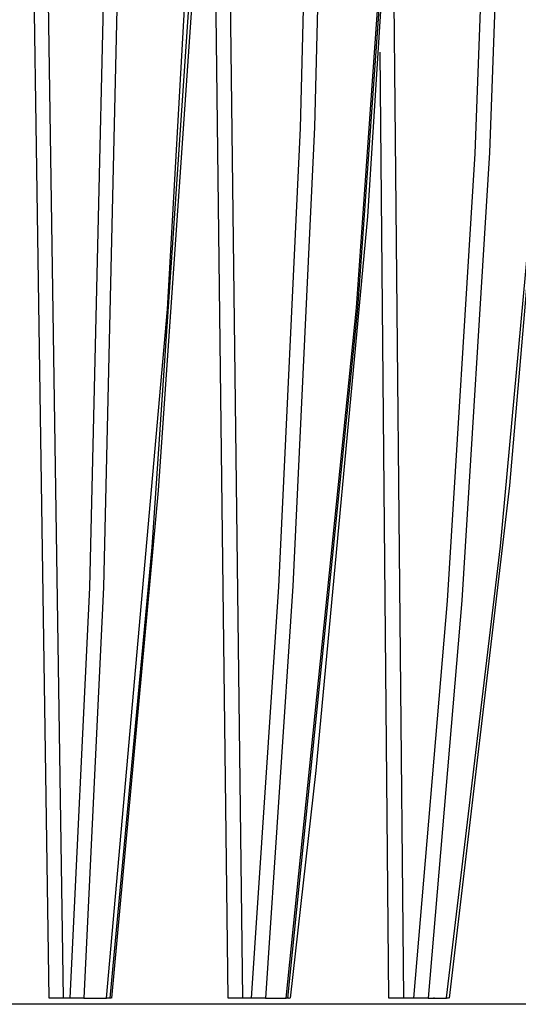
# Model space of a CAD drawing. Header units: millimetres. Extents: x -2637 to -1637, y 678 to 1678.
# Tile 171 of 256: x -2000 to -1975, y 984 to 1032. Entities that reach past the tile are written whole.
import ezdxf

# ---------------------------------------------------------------- set-up
doc = ezdxf.new("R2010")
doc.units = ezdxf.units.MM
doc.layers.add('Make2D$B.SHOW mini', color=7, linetype='Continuous', true_color=0x000000)

msp = doc.modelspace()

# ---------------------------------------------------------------- linework, layer by layer
at = {"layer": 'Make2D$B.SHOW mini', "color": 18, "lineweight": -3, "true_color": 0x000000}
for points in [[(-1995.475, 1076.388), (-1995.411, 1050.921), (-1996.507, 1004.025), (-1997.47, 983.822)], [(-1994.799, 1076.516), (-1994.731, 1051.019), (-1995.82, 1004.055), (-1996.781, 983.822)], [(-1995.661, 983.822), (-1992.672, 1017.734), (-1990.289, 1059.79), (-1989.744, 1076.516)], [(-1989.59, 1076.388), (-1990.83, 1044.44), (-1993.433, 1006.01), (-1995.496, 983.822)], [(-1989.511, 1076.46), (-1991.075, 1038.491), (-1993.124, 1008.809), (-1995.417, 983.822)], [(-1985.443, 1076.388), (-1985.53, 1050.716), (-1986.15, 1026.63), (-1987.208, 1004.06), (-1988.555, 983.822)], [(-1984.744, 1076.516), (-1984.826, 1050.812), (-1985.442, 1026.693), (-1986.498, 1004.091), (-1987.843, 983.822)], [(-1986.827, 983.822), (-1983.379, 1017.797), (-1981.485, 1044.546), (-1980.157, 1076.516)], [(-1980.103, 1076.388), (-1981.43, 1044.468), (-1983.321, 1017.761), (-1986.764, 983.822)], [(-1979.981, 1076.475), (-1980.737, 1055.502), (-1982.829, 1022.292), (-1985.374, 995.035), (-1986.641, 983.822)], [(-1976.399, 1076.388), (-1976.656, 1049.722), (-1977.553, 1025.382), (-1978.913, 1003.371), (-1980.564, 983.822)], [(-1975.691, 1076.516), (-1975.942, 1049.818), (-1976.836, 1025.442), (-1978.194, 1003.4), (-1979.844, 983.822)], [(-1978.95, 983.84), (-1976.29, 1006.065), (-1974.039, 1030.458), (-1972.249, 1059.723), (-1971.666, 1076.516)], [(-1971.541, 1076.489), (-1972.294, 1055.995), (-1973.309, 1038.659), (-1975.845, 1009.059), (-1978.819, 983.822)], [(-1998.486, 983.822), (-1999.844, 1075.328)], [(-1999.173, 1075.335), (-1997.803, 983.822)], [(-1989.952, 1062.426), (-1988.975, 983.822)], [(-1989.68, 983.822), (-1990.491, 1049.733)], [(-1981.598, 1039.64), (-1981.062, 983.822)], [(-1981.776, 983.822), (-1982.217, 1030.383)], [(-1997.803, 983.822), (-1998.486, 983.822)], [(-1997.47, 983.822), (-1997.803, 983.822)], [(-1996.781, 983.822), (-1997.47, 983.822)], [(-1996.781, 983.822), (-1995.661, 983.822)], [(-1995.431, 983.822), (-1995.661, 983.822)], [(-1988.975, 983.822), (-1989.68, 983.822)], [(-1988.555, 983.822), (-1988.975, 983.822)], [(-1987.843, 983.822), (-1988.555, 983.822)], [(-1987.843, 983.822), (-1986.827, 983.822)], [(-1986.701, 983.822), (-1986.827, 983.822)], [(-1986.701, 983.822), (-1986.666, 983.822)], [(-1981.062, 983.822), (-1981.776, 983.822)], [(-1980.564, 983.822), (-1981.062, 983.822)], [(-1979.844, 983.822), (-1980.564, 983.822)], [(-1979.844, 983.822), (-1978.952, 983.822)], [(-1979.568, 983.854), (-1979.569, 983.822)], [(-1978.849, 983.822), (-1978.952, 983.822)], [(-1958.878, 983.522), (-2108.742, 983.522), (-2108.743, 983.522)]]:
    msp.add_lwpolyline(points, dxfattribs=at)

doc.saveas('drawing.dxf')
